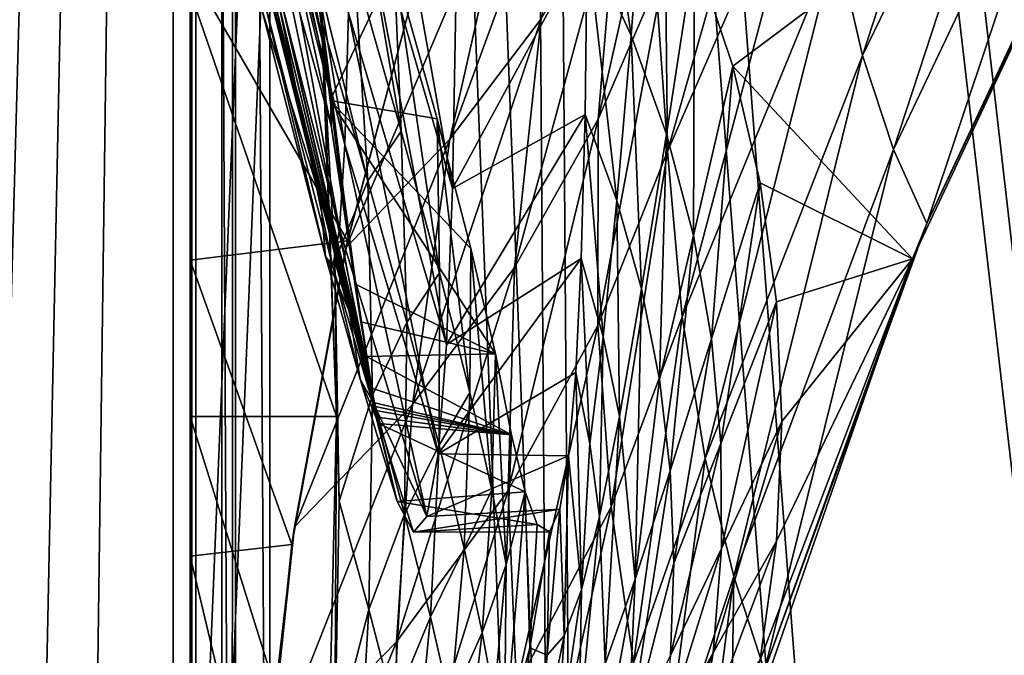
# Model space of a CAD drawing. Header units: metres. Extents: x 0 to 904, y -904 to 0.
# Tile 6 of 253: x 39 to 114, y -768 to -720. Entities that reach past the tile are written whole.
import ezdxf

# ---------------------------------------------------------------- set-up
doc = ezdxf.new("R2010")
doc.units = ezdxf.units.M

msp = doc.modelspace()

# ---------------------------------------------------------------- linework, layer by layer
at = {"layer": 'top'}
for points in [[(3.567204, -885.9776, 2063.059814), (51.564125, -239.308899, 2063.059814), (3.563107, -25.973949, 2063.059814)], [(3.563107, -25.973949, 163.059692), (51.564125, -239.308899, 163.059692), (3.567204, -885.977478, 163.059692)], [(35.081711, -843.492188, 2063.059814), (51.564125, -239.308899, 2063.059814), (3.567204, -885.9776, 2063.059814)], [(51.564125, -239.308899, 163.059692), (35.081711, -843.492188, 163.059692), (3.567204, -885.977478, 163.059692)], [(35.081711, -843.492188, 2063.059814), (39.149845, -840.820007, 2063.059814), (51.564125, -239.308899, 2063.059814)], [(51.564125, -239.308899, 163.059692), (39.149845, -840.820007, 163.059692), (35.081711, -843.492188, 163.059692)], [(39.149845, -840.820007, 2063.059814), (43.566975, -839.977417, 2063.059814), (51.564125, -239.308899, 2063.059814)], [(43.566975, -839.977417, 163.059692), (39.149845, -840.820007, 163.059692), (51.564125, -239.308899, 163.059692)], [(51.564125, -239.308899, 2063.059814), (43.566975, -839.977417, 2063.059814), (51.567074, -839.977356, 2063.059814)], [(51.567074, -839.977356, 163.059692), (43.566975, -839.977417, 163.059692), (51.564125, -239.308899, 163.059692)], [(51.564125, -239.308899, 163.059692), (51.562679, -446.597717, 178.448685), (51.567074, -839.977356, 163.059692)], [(51.567074, -839.977356, 2063.059814), (51.565228, -467.355255, 2039.645508), (51.564125, -239.308899, 2063.059814)], [(51.562679, -446.597717, 178.448685), (51.565266, -467.232391, 179.128387), (51.567074, -839.977356, 163.059692)], [(51.565491, -519.952271, 2038.379517), (51.565228, -467.355255, 2039.645508), (51.567074, -839.977356, 2063.059814)], [(51.567074, -839.977356, 163.059692), (51.565266, -467.232391, 179.128387), (51.565376, -488.072296, 181.206223)], [(51.565376, -488.072296, 181.206223), (51.565487, -509.120331, 184.762558), (51.567074, -839.977356, 163.059692)], [(51.565487, -509.120331, 184.762558), (51.565582, -530.752747, 190.011917), (51.567074, -839.977356, 163.059692)], [(51.56575, -572.431702, 2034.584595), (51.565491, -519.952271, 2038.379517), (51.567074, -839.977356, 2063.059814)], [(51.567074, -839.977356, 163.059692), (51.565582, -530.752747, 190.011917), (51.565697, -552.826843, 197.137772)], [(51.565697, -552.826843, 197.137772), (51.565811, -575.18042, 206.322891), (51.567074, -839.977356, 163.059692)], [(51.567074, -839.977356, 2063.059814), (51.566608, -750.220703, 2041.852539), (51.56575, -572.431702, 2034.584595)], [(51.566608, -750.220703, 2041.852539), (51.56601, -624.672058, 2028.267822), (51.56575, -572.431702, 2034.584595)], [(51.565811, -575.18042, 206.322891), (51.566532, -716.040283, 218.190094), (51.567074, -839.977356, 163.059692)], [(51.566608, -750.220703, 2041.852539), (51.566448, -717.745789, 2032.447632), (51.56601, -624.672058, 2028.267822)], [(102.98246, -722.614502, 565.43512), (100.969963, -713.891357, 534.868774), (114.869667, -686.125, 537.516479)], [(117.434547, -692.848328, 567.329651), (102.98246, -722.614502, 565.43512), (114.869667, -686.125, 537.516479)], [(63.809055, -705.781616, 881.688293), (71.636986, -732.781982, 882.011841), (63.810783, -688.617249, 771.015198)], [(71.636986, -732.781982, 882.011841), (71.901535, -717.313416, 771.204773), (63.810783, -688.617249, 771.015198)], [(87.919098, -715.564514, 471.651886), (98.856468, -691.964844, 475.370453), (88.069244, -729.957214, 501.499634)], [(98.856468, -691.964844, 475.370453), (99.514404, -703.663269, 504.812805), (88.069244, -729.957214, 501.499634)], [(117.434547, -692.848328, 567.329651), (105.344353, -729.808167, 596.419983), (102.98246, -722.614502, 565.43512)], [(120.294052, -698.339539, 597.428589), (105.344353, -729.808167, 596.419983), (117.434547, -692.848328, 567.329651)], [(63.396309, -729.42804, 1104.397461), (57.422012, -693.73999, 992.433289), (57.404755, -705.482239, 1103.947998)], [(63.396309, -729.42804, 1104.397461), (63.668213, -719.390991, 992.853638), (57.422012, -693.73999, 992.433289)], [(85.27861, -721.088989, 749.182739), (81.97522, -698.250366, 660.627258), (81.931435, -713.799622, 749.133972)], [(86.421501, -706.256104, 660.510803), (81.97522, -698.250366, 660.627258), (85.27861, -721.088989, 749.182739)], [(120.294052, -698.339539, 597.428589), (107.892639, -735.459351, 627.740967), (105.344353, -729.808167, 596.419983)], [(123.329681, -702.585693, 627.740967), (107.892639, -735.459351, 627.740967), (120.294052, -698.339539, 597.428589)], [(76.455765, -706.781189, 409.234253), (82.44548, -698.969971, 411.105713), (71.43811, -729.022949, 436.997742)], [(82.44548, -698.969971, 411.105713), (78.397995, -719.827087, 438.857391), (71.43811, -729.022949, 436.997742)], [(87.919098, -715.564514, 471.651886), (82.777344, -727.499084, 469.782806), (89.081345, -699.474854, 442.74588)], [(82.777344, -727.499084, 469.782806), (84.246231, -709.900879, 440.784576), (89.081345, -699.474854, 442.74588)], [(90.139717, -714.706177, 660.413452), (93.053009, -723.443298, 660.337097), (124.930893, -699.573181, 659.502441)], [(124.930893, -699.573181, 659.502441), (93.053009, -723.443298, 660.337097), (106.787369, -738.150085, 659.977539)], [(106.787369, -738.150085, 659.977539), (107.892639, -735.459351, 627.740967), (124.930893, -699.573181, 659.502441)], [(107.892639, -735.459351, 627.740967), (123.329681, -702.585693, 627.740967), (124.930893, -699.573181, 659.502441)], [(67.177788, -715.726746, 1859.772705), (63.223042, -702.159363, 1939.232544), (67.703293, -728.394775, 1871.577026)], [(67.703293, -728.394775, 1871.577026), (63.223042, -702.159363, 1939.232544), (64.130547, -715.858276, 1953.164429)], [(88.069244, -729.957214, 501.499634), (99.514404, -703.663269, 504.812805), (89.182762, -742.590393, 532.150024)], [(99.514404, -703.663269, 504.812805), (100.969963, -713.891357, 534.868774), (89.182762, -742.590393, 532.150024)], [(62.995476, -735.883118, 1216.205444), (57.404755, -705.482239, 1103.947998), (57.312096, -713.637146, 1215.782227)], [(62.995476, -735.883118, 1216.205444), (63.396309, -729.42804, 1104.397461), (57.404755, -705.482239, 1103.947998)], [(63.668213, -719.390991, 992.853638), (71.179352, -744.700928, 993.256104), (63.809055, -705.781616, 881.688293)], [(71.179352, -744.700928, 993.256104), (71.636986, -732.781982, 882.011841), (63.809055, -705.781616, 881.688293)], [(58.52396, -706.511169, 1674.889526), (60.497696, -710.874573, 1790.08374), (62.083748, -723.181213, 1674.954346)], [(58.52396, -706.511169, 1674.889526), (62.083748, -723.181213, 1674.954346), (58.63615, -708.601868, 1646.064453)], [(71.43811, -729.022949, 436.997742), (63.484726, -737.332275, 435.237244), (76.455765, -706.781189, 409.234253)], [(63.484726, -737.332275, 435.237244), (69.70594, -713.90332, 407.43335), (76.455765, -706.781189, 409.234253)], [(87.988327, -728.635498, 749.234497), (86.421501, -706.256104, 660.510803), (85.27861, -721.088989, 749.182739)], [(90.139717, -714.706177, 660.413452), (86.421501, -706.256104, 660.510803), (87.988327, -728.635498, 749.234497)], [(60.181992, -708.269531, 1904.802734), (62.275997, -726.074707, 1790.150269), (60.497696, -710.874573, 1790.08374)], [(67.177788, -715.726746, 1859.772705), (62.275997, -726.074707, 1790.150269), (60.181992, -708.269531, 1904.802734)], [(58.63615, -708.601868, 1646.064453), (62.299686, -725.688171, 1646.111938), (58.528484, -710.501953, 1617.220825)], [(62.083748, -723.181213, 1674.954346), (62.299686, -725.688171, 1646.111938), (58.63615, -708.601868, 1646.064453)], [(58.528484, -710.501953, 1617.220825), (62.348038, -727.985962, 1617.249268), (57.964596, -712.268433, 1588.360107)], [(62.299686, -725.688171, 1646.111938), (62.348038, -727.985962, 1617.249268), (58.528484, -710.501953, 1617.220825)], [(78.397995, -719.827087, 438.857391), (84.246231, -709.900879, 440.784576), (76.369728, -738.835938, 467.962616)], [(84.246231, -709.900879, 440.784576), (82.777344, -727.499084, 469.782806), (76.369728, -738.835938, 467.962616)], [(60.497696, -710.874573, 1790.08374), (62.275997, -726.074707, 1790.150269), (62.083748, -723.181213, 1674.954346)], [(57.964596, -712.268433, 1588.360107), (65.463814, -748.053101, 1588.357544), (57.310757, -713.148926, 1573.925415)], [(57.964596, -712.268433, 1588.360107), (62.348038, -727.985962, 1617.249268), (65.463814, -748.053101, 1588.357544)], [(57.310757, -713.148926, 1573.925415), (65.667244, -749.172974, 1573.921265), (57.078007, -713.383484, 1570.325073)], [(65.667244, -749.172974, 1573.921265), (65.717422, -749.44281, 1570.321777), (57.078007, -713.383484, 1570.325073)], [(57.078007, -713.383484, 1570.325073), (65.717422, -749.44281, 1570.321777), (57.250828, -715.307922, 1566.12439)], [(65.463814, -748.053101, 1588.357544), (65.667244, -749.172974, 1573.921265), (57.310757, -713.148926, 1573.925415)], [(69.726563, -713.837402, 221.732346), (63.604694, -736.79657, 217.677368), (51.566532, -716.040283, 218.190094)], [(62.487206, -738.74353, 1328.161255), (57.312096, -713.637146, 1215.782227), (57.174171, -718.188416, 1327.818604)], [(62.487206, -738.74353, 1328.161255), (62.995476, -735.883118, 1216.205444), (57.312096, -713.637146, 1215.782227)], [(69.70594, -713.90332, 407.43335), (63.484726, -737.332275, 435.237244), (63.604694, -736.79657, 217.677368)], [(69.726563, -713.837402, 221.732346), (69.70594, -713.90332, 407.43335), (63.604694, -736.79657, 217.677368)], [(81.763962, -727.122498, 838.384888), (81.931435, -713.799622, 749.133972), (71.636986, -732.781982, 882.011841)], [(71.636986, -732.781982, 882.011841), (81.931435, -713.799622, 749.133972), (71.901535, -717.313416, 771.204773)], [(81.931435, -713.799622, 749.133972), (81.763962, -727.122498, 838.384888), (84.185295, -733.70459, 838.464294)], [(85.27861, -721.088989, 749.182739), (81.931435, -713.799622, 749.133972), (84.185295, -733.70459, 838.464294)], [(89.182762, -742.590393, 532.150024), (100.969963, -713.891357, 534.868774), (90.956947, -753.426331, 563.47876)], [(100.969963, -713.891357, 534.868774), (102.98246, -722.614502, 565.43512), (90.956947, -753.426331, 563.47876)], [(90.044449, -736.387146, 749.288818), (90.139717, -714.706177, 660.413452), (87.988327, -728.635498, 749.234497)], [(93.053009, -723.443298, 660.337097), (90.139717, -714.706177, 660.413452), (90.044449, -736.387146, 749.288818)], [(65.717422, -749.44281, 1570.321777), (65.775154, -749.749573, 1566.162964), (57.250828, -715.307922, 1566.12439)], [(57.250828, -715.307922, 1566.12439), (65.775154, -749.749573, 1566.162964), (57.290829, -716.017212, 1559.049561)], [(67.177788, -715.726746, 1859.772705), (70.450699, -727.464966, 1779.991333), (62.275997, -726.074707, 1790.150269)], [(70.450699, -727.464966, 1779.991333), (67.177788, -715.726746, 1859.772705), (70.645493, -739.238892, 1789.72876)], [(70.645493, -739.238892, 1789.72876), (67.177788, -715.726746, 1859.772705), (67.703293, -728.394775, 1871.577026)], [(88.069244, -729.957214, 501.499634), (82.741211, -743.259094, 499.830872), (87.919098, -715.564514, 471.651886)], [(82.741211, -743.259094, 499.830872), (82.777344, -727.499084, 469.782806), (87.919098, -715.564514, 471.651886)], [(51.566532, -716.040283, 218.190094), (63.604694, -736.79657, 217.677368), (51.566612, -738.257874, 215.371262)], [(51.567074, -839.977356, 163.059692), (51.566532, -716.040283, 218.190094), (51.566612, -738.257874, 215.371262)], [(61.5336, -733.529968, 1552.043091), (57.050045, -719.10675, 1439.938721), (57.229958, -716.268677, 1552.015625)], [(57.290829, -716.017212, 1559.049561), (61.5336, -733.529968, 1552.043091), (57.229958, -716.268677, 1552.015625)], [(65.775154, -749.749573, 1566.162964), (65.87307, -750.26123, 1559.086914), (57.290829, -716.017212, 1559.049561)], [(57.290829, -716.017212, 1559.049561), (65.87307, -750.26123, 1559.086914), (61.5336, -733.529968, 1552.043091)], [(61.580204, -717.723267, 2030.67395), (65.156288, -732.209717, 1953.042236), (64.130547, -715.858276, 1953.164429)], [(65.156288, -732.209717, 1953.042236), (67.703293, -728.394775, 1871.577026), (64.130547, -715.858276, 1953.164429)], [(51.566448, -717.745789, 2032.447632), (62.755829, -750.219421, 2039.87915), (61.580204, -717.723267, 2030.67395)], [(51.566448, -717.745789, 2032.447632), (51.566608, -750.220703, 2041.852539), (62.755829, -750.219421, 2039.87915)], [(62.755829, -750.219421, 2039.87915), (61.616341, -719.952454, 2034.453003), (61.580204, -717.723267, 2030.67395)], [(61.616341, -719.952454, 2034.453003), (65.156288, -732.209717, 1953.042236), (61.580204, -717.723267, 2030.67395)], [(61.920437, -737.988586, 1440.148315), (57.174171, -718.188416, 1327.818604), (57.050045, -719.10675, 1439.938721)], [(61.920437, -737.988586, 1440.148315), (62.487206, -738.74353, 1328.161255), (57.174171, -718.188416, 1327.818604)], [(61.5336, -733.529968, 1552.043091), (61.920437, -737.988586, 1440.148315), (57.050045, -719.10675, 1439.938721)], [(63.396309, -729.42804, 1104.397461), (70.52713, -753.058228, 1104.824463), (63.668213, -719.390991, 992.853638)], [(70.52713, -753.058228, 1104.824463), (71.179352, -744.700928, 993.256104), (63.668213, -719.390991, 992.853638)], [(62.629875, -738.310364, 2034.453003), (61.616341, -719.952454, 2034.453003), (62.755829, -750.219421, 2039.87915)], [(61.616341, -719.952454, 2034.453003), (62.629875, -738.310364, 2034.453003), (65.156288, -732.209717, 1953.042236)], [(71.43811, -729.022949, 436.997742), (78.397995, -719.827087, 438.857391), (68.575119, -749.283997, 466.229614)], [(78.397995, -719.827087, 438.857391), (76.369728, -738.835938, 467.962616), (68.575119, -749.283997, 466.229614)], [(86.085487, -740.467712, 838.547668), (85.27861, -721.088989, 749.182739), (84.185295, -733.70459, 838.464294)], [(87.988327, -728.635498, 749.234497), (85.27861, -721.088989, 749.182739), (86.085487, -740.467712, 838.547668)], [(62.083748, -723.181213, 1674.954346), (62.275997, -726.074707, 1790.150269), (64.173462, -740.069275, 1674.97583)], [(62.083748, -723.181213, 1674.954346), (64.173462, -740.069275, 1674.97583), (62.299686, -725.688171, 1646.111938)], [(102.98246, -722.614502, 565.43512), (93.131081, -762.439697, 595.371582), (90.956947, -753.426331, 563.47876)], [(105.344353, -729.808167, 596.419983), (93.131081, -762.439697, 595.371582), (102.98246, -722.614502, 565.43512)], [(91.43486, -744.285767, 749.345276), (93.053009, -723.443298, 660.337097), (90.044449, -736.387146, 749.288818)], [(95.13932, -732.366028, 660.282532), (93.053009, -723.443298, 660.337097), (91.43486, -744.285767, 749.345276)], [(93.053009, -723.443298, 660.337097), (95.13932, -732.366028, 660.282532), (106.787369, -738.150085, 659.977539)], [(70.450699, -727.464966, 1779.991333), (73.031464, -737.364929, 1699.935791), (62.275997, -726.074707, 1790.150269)], [(62.275997, -726.074707, 1790.150269), (73.031464, -737.364929, 1699.935791), (74.912407, -745.418762, 1619.653931)], [(64.173462, -740.069275, 1674.97583), (62.275997, -726.074707, 1790.150269), (74.912407, -745.418762, 1619.653931)], [(64.173462, -740.069275, 1674.97583), (64.616463, -742.970398, 1646.118164), (62.299686, -725.688171, 1646.111938)], [(62.299686, -725.688171, 1646.111938), (64.616463, -742.970398, 1646.118164), (62.348038, -727.985962, 1617.249268)], [(72.957718, -748.381348, 1707.658936), (73.031464, -737.364929, 1699.935791), (70.450699, -727.464966, 1779.991333)], [(72.957718, -748.381348, 1707.658936), (70.450699, -727.464966, 1779.991333), (70.645493, -739.238892, 1789.72876)], [(81.471527, -738.136658, 927.919739), (81.763962, -727.122498, 838.384888), (71.179352, -744.700928, 993.256104)], [(71.179352, -744.700928, 993.256104), (81.763962, -727.122498, 838.384888), (71.636986, -732.781982, 882.011841)], [(76.369728, -738.835938, 467.962616), (82.777344, -727.499084, 469.782806), (75.886841, -755.866333, 498.220551)], [(82.777344, -727.499084, 469.782806), (82.741211, -743.259094, 499.830872), (75.886841, -755.866333, 498.220551)], [(81.763962, -727.122498, 838.384888), (81.471527, -738.136658, 927.919739), (83.147255, -744.110229, 928.013855)], [(84.185295, -733.70459, 838.464294), (81.763962, -727.122498, 838.384888), (83.147255, -744.110229, 928.013855)], [(62.348038, -727.985962, 1617.249268), (65.046669, -745.631897, 1617.242065), (65.463814, -748.053101, 1588.357544)], [(64.616463, -742.970398, 1646.118164), (65.046669, -745.631897, 1617.242065), (62.348038, -727.985962, 1617.249268)], [(68.1483, -743.026733, 1871.379639), (67.703293, -728.394775, 1871.577026), (65.156288, -732.209717, 1953.042236)], [(70.645493, -739.238892, 1789.72876), (67.703293, -728.394775, 1871.577026), (68.1483, -743.026733, 1871.379639)], [(68.575119, -749.283997, 466.229614), (59.54063, -758.643005, 464.616974), (71.43811, -729.022949, 436.997742)], [(59.54063, -758.643005, 464.616974), (63.484726, -737.332275, 435.237244), (71.43811, -729.022949, 436.997742)], [(87.453506, -747.37207, 838.634399), (87.988327, -728.635498, 749.234497), (86.085487, -740.467712, 838.547668)], [(87.453506, -747.37207, 838.634399), (90.044449, -736.387146, 749.288818), (87.988327, -728.635498, 749.234497)], [(62.995476, -735.883118, 1216.205444), (69.679581, -757.845337, 1216.602783), (63.396309, -729.42804, 1104.397461)], [(69.679581, -757.845337, 1216.602783), (70.52713, -753.058228, 1104.824463), (63.396309, -729.42804, 1104.397461)], [(83.752312, -757.114929, 530.77771), (82.741211, -743.259094, 499.830872), (88.069244, -729.957214, 501.499634)], [(89.182762, -742.590393, 532.150024), (83.752312, -757.114929, 530.77771), (88.069244, -729.957214, 501.499634)], [(105.344353, -729.808167, 596.419983), (95.49382, -769.620239, 627.740967), (93.131081, -762.439697, 595.371582)], [(107.892639, -735.459351, 627.740967), (95.49382, -769.620239, 627.740967), (105.344353, -729.808167, 596.419983)], [(62.629875, -738.310364, 2034.453003), (65.526627, -748.58783, 1952.917114), (65.156288, -732.209717, 1953.042236)], [(65.156288, -732.209717, 1953.042236), (65.526627, -748.58783, 1952.917114), (68.1483, -743.026733, 1871.379639)], [(92.149734, -752.271545, 749.403442), (95.13932, -732.366028, 660.282532), (91.43486, -744.285767, 749.345276)], [(96.397354, -741.448059, 660.249573), (95.13932, -732.366028, 660.282532), (92.149734, -752.271545, 749.403442)], [(106.787369, -738.150085, 659.977539), (95.13932, -732.366028, 660.282532), (96.397354, -741.448059, 660.249573)], [(65.87307, -750.26123, 1559.086914), (63.734962, -742.146484, 1552.054688), (61.5336, -733.529968, 1552.043091)], [(61.5336, -733.529968, 1552.043091), (63.734962, -742.146484, 1552.054688), (61.920437, -737.988586, 1440.148315)], [(84.185295, -733.70459, 838.464294), (83.147255, -744.110229, 928.013855), (84.398338, -750.205933, 928.111511)], [(84.398338, -750.205933, 928.111511), (86.085487, -740.467712, 838.547668), (84.185295, -733.70459, 838.464294)], [(62.487206, -738.74353, 1328.161255), (65.457954, -748.932495, 1328.322388), (62.995476, -735.883118, 1216.205444)], [(65.457954, -748.932495, 1328.322388), (69.679581, -757.845337, 1216.602783), (62.995476, -735.883118, 1216.205444)], [(95.49382, -769.620239, 627.740967), (107.892639, -735.459351, 627.740967), (106.787369, -738.150085, 659.977539)], [(63.604694, -736.79657, 217.677368), (59.34293, -760.003235, 214.505005), (51.566612, -738.257874, 215.371262)], [(63.604694, -736.79657, 217.677368), (63.484726, -737.332275, 435.237244), (59.34293, -760.003235, 214.505005)], [(88.281158, -754.371826, 838.723877), (90.044449, -736.387146, 749.288818), (87.453506, -747.37207, 838.634399)], [(91.43486, -744.285767, 749.345276), (90.044449, -736.387146, 749.288818), (88.281158, -754.371826, 838.723877)], [(63.484726, -737.332275, 435.237244), (59.54063, -758.643005, 464.616974), (59.34293, -760.003235, 214.505005)], [(74.641838, -755.814087, 1625.405884), (73.031464, -737.364929, 1699.935791), (72.957718, -748.381348, 1707.658936)], [(74.912407, -745.418762, 1619.653931), (73.031464, -737.364929, 1699.935791), (74.641838, -755.814087, 1625.405884)], [(51.566612, -738.257874, 215.371262), (59.34293, -760.003235, 214.505005), (51.56675, -760.885986, 213.047821)], [(51.566612, -738.257874, 215.371262), (51.56675, -760.885986, 213.047821), (51.567074, -839.977356, 163.059692)], [(63.734962, -742.146484, 1552.054688), (64.584084, -747.363647, 1440.244385), (61.920437, -737.988586, 1440.148315)], [(61.920437, -737.988586, 1440.148315), (64.584084, -747.363647, 1440.244385), (62.487206, -738.74353, 1328.161255)], [(65.526627, -748.58783, 1952.917114), (62.629875, -738.310364, 2034.453003), (62.967751, -756.689697, 2034.453003)], [(62.967751, -756.689697, 2034.453003), (62.629875, -738.310364, 2034.453003), (62.755829, -750.219421, 2039.87915)], [(81.053246, -746.837524, 1017.683228), (81.471527, -738.136658, 927.919739), (70.52713, -753.058228, 1104.824463)], [(70.52713, -753.058228, 1104.824463), (81.471527, -738.136658, 927.919739), (71.179352, -744.700928, 993.256104)], [(81.471527, -738.136658, 927.919739), (81.053246, -746.837524, 1017.683228), (82.138962, -752.310364, 1017.777771)], [(83.147255, -744.110229, 928.013855), (81.471527, -738.136658, 927.919739), (82.138962, -752.310364, 1017.777771)], [(106.787369, -738.150085, 659.977539), (92.91716, -778.207214, 660.340759), (92.91729, -778.207275, 627.740967)], [(95.14016, -768.792664, 660.282532), (92.91716, -778.207214, 660.340759), (106.787369, -738.150085, 659.977539)], [(92.91729, -778.207275, 627.740967), (95.49382, -769.620239, 627.740967), (106.787369, -738.150085, 659.977539)], [(106.787369, -738.150085, 659.977539), (96.39563, -759.728516, 660.249634), (95.14016, -768.792664, 660.282532)], [(96.815796, -750.587524, 660.238647), (96.39563, -759.728516, 660.249634), (106.787369, -738.150085, 659.977539)], [(96.397354, -741.448059, 660.249573), (96.815796, -750.587524, 660.238647), (106.787369, -738.150085, 659.977539)], [(64.584084, -747.363647, 1440.244385), (65.457954, -748.932495, 1328.322388), (62.487206, -738.74353, 1328.161255)], [(68.575119, -749.283997, 466.229614), (76.369728, -738.835938, 467.962616), (67.361702, -767.424622, 496.708527)], [(76.369728, -738.835938, 467.962616), (75.886841, -755.866333, 498.220551), (67.361702, -767.424622, 496.708527)], [(70.598877, -752.391846, 1789.496826), (70.645493, -739.238892, 1789.72876), (68.1483, -743.026733, 1871.379639)], [(72.957718, -748.381348, 1707.658936), (70.645493, -739.238892, 1789.72876), (70.598877, -752.391846, 1789.496826)], [(74.912407, -745.418762, 1619.653931), (64.616463, -742.970398, 1646.118164), (64.173462, -740.069275, 1674.97583)], [(85.599525, -762.638306, 928.315369), (86.085487, -740.467712, 838.547668), (84.398338, -750.205933, 928.111511)], [(87.453506, -747.37207, 838.634399), (86.085487, -740.467712, 838.547668), (85.599525, -762.638306, 928.315369)], [(65.87307, -750.26123, 1559.086914), (65.969429, -750.754089, 1552.064819), (63.734962, -742.146484, 1552.054688)], [(65.969429, -750.754089, 1552.064819), (64.584084, -747.363647, 1440.244385), (63.734962, -742.146484, 1552.054688)], [(92.186539, -760.287415, 749.46283), (96.397354, -741.448059, 660.249573), (92.149734, -752.271545, 749.403442)], [(96.815796, -750.587524, 660.238647), (96.397354, -741.448059, 660.249573), (92.186539, -760.287415, 749.46283)], [(85.47599, -769.027832, 562.489075), (83.752312, -757.114929, 530.77771), (89.182762, -742.590393, 532.150024)], [(90.956947, -753.426331, 563.47876), (85.47599, -769.027832, 562.489075), (89.182762, -742.590393, 532.150024)], [(65.046669, -745.631897, 1617.242065), (64.616463, -742.970398, 1646.118164), (74.912407, -745.418762, 1619.653931)], [(65.526627, -748.58783, 1952.917114), (67.959587, -757.6651, 1871.17749), (68.1483, -743.026733, 1871.379639)], [(68.1483, -743.026733, 1871.379639), (67.959587, -757.6651, 1871.17749), (70.598877, -752.391846, 1789.496826)], [(75.886841, -755.866333, 498.220551), (82.741211, -743.259094, 499.830872), (76.531425, -770.84729, 529.465881)], [(82.741211, -743.259094, 499.830872), (83.752312, -757.114929, 530.77771), (76.531425, -770.84729, 529.465881)], [(82.879311, -757.860413, 1017.874878), (83.147255, -744.110229, 928.013855), (82.138962, -752.310364, 1017.777771)], [(84.398338, -750.205933, 928.111511), (83.147255, -744.110229, 928.013855), (82.879311, -757.860413, 1017.874878)], [(88.562546, -761.420654, 838.81543), (91.43486, -744.285767, 749.345276), (88.281158, -754.371826, 838.723877)], [(88.562546, -761.420654, 838.81543), (92.149734, -752.271545, 749.403442), (91.43486, -744.285767, 749.345276)], [(76.145195, -751.620789, 1539.19519), (65.046669, -745.631897, 1617.242065), (74.912407, -745.418762, 1619.653931)], [(65.463814, -748.053101, 1588.357544), (65.046669, -745.631897, 1617.242065), (76.145195, -751.620789, 1539.19519)], [(75.739838, -761.530884, 1543.009399), (74.912407, -745.418762, 1619.653931), (74.641838, -755.814087, 1625.405884)], [(75.739838, -761.530884, 1543.009399), (76.145195, -751.620789, 1539.19519), (74.912407, -745.418762, 1619.653931)], [(65.969429, -750.754089, 1552.064819), (67.399513, -756.692932, 1440.334717), (64.584084, -747.363647, 1440.244385)], [(67.399513, -756.692932, 1440.334717), (65.457954, -748.932495, 1328.322388), (64.584084, -747.363647, 1440.244385)], [(80.508522, -753.221619, 1107.621094), (81.053246, -746.837524, 1017.683228), (70.52713, -753.058228, 1104.824463)], [(81.053246, -746.837524, 1017.683228), (80.508522, -753.221619, 1107.621094), (81.481102, -763.44281, 1107.788208)], [(82.138962, -752.310364, 1017.777771), (81.053246, -746.837524, 1017.683228), (81.481102, -763.44281, 1107.788208)], [(85.599525, -762.638306, 928.315369), (88.281158, -754.371826, 838.723877), (87.453506, -747.37207, 838.634399)], [(65.667244, -749.172974, 1573.921265), (65.463814, -748.053101, 1588.357544), (76.145195, -751.620789, 1539.19519)], [(65.241295, -764.966614, 1952.789307), (65.526627, -748.58783, 1952.917114), (62.967751, -756.689697, 2034.453003)], [(67.959587, -757.6651, 1871.17749), (65.526627, -748.58783, 1952.917114), (65.241295, -764.966614, 1952.789307)], [(67.399513, -756.692932, 1440.334717), (68.636765, -759.057312, 1328.476807), (65.457954, -748.932495, 1328.322388)], [(68.636765, -759.057312, 1328.476807), (69.679581, -757.845337, 1216.602783), (65.457954, -748.932495, 1328.322388)], [(72.515564, -760.293823, 1707.427246), (72.957718, -748.381348, 1707.658936), (70.598877, -752.391846, 1789.496826)], [(72.515564, -760.293823, 1707.427246), (74.641838, -755.814087, 1625.405884), (72.957718, -748.381348, 1707.658936)], [(67.361702, -767.424622, 496.708527), (57.342358, -777.687378, 495.326935), (68.575119, -749.283997, 466.229614)], [(57.342358, -777.687378, 495.326935), (59.54063, -758.643005, 464.616974), (68.575119, -749.283997, 466.229614)], [(65.717422, -749.44281, 1570.321777), (65.667244, -749.172974, 1573.921265), (76.145195, -751.620789, 1539.19519)], [(65.775154, -749.749573, 1566.162964), (65.717422, -749.44281, 1570.321777), (76.145195, -751.620789, 1539.19519)], [(51.566608, -750.220703, 2041.852539), (62.000507, -783.512085, 2045.699951), (62.755829, -750.219421, 2039.87915)], [(51.566608, -750.220703, 2041.852539), (51.566772, -783.547546, 2047.543701), (62.000507, -783.512085, 2045.699951)], [(51.566772, -783.547546, 2047.543701), (51.566608, -750.220703, 2041.852539), (51.567074, -839.977356, 2063.059814)], [(62.755829, -750.219421, 2039.87915), (62.000507, -783.512085, 2045.699951), (62.629826, -775.069092, 2034.453003)], [(62.967751, -756.689697, 2034.453003), (62.755829, -750.219421, 2039.87915), (62.629826, -775.069092, 2034.453003)], [(76.145195, -751.620789, 1539.19519), (65.87307, -750.26123, 1559.086914), (65.775154, -749.749573, 1566.162964)], [(65.969429, -750.754089, 1552.064819), (65.87307, -750.26123, 1559.086914), (76.145195, -751.620789, 1539.19519)], [(83.30719, -769.099792, 1018.075012), (84.398338, -750.205933, 928.111511), (82.879311, -757.860413, 1017.874878)], [(83.30719, -769.099792, 1018.075012), (85.599525, -762.638306, 928.315369), (84.398338, -750.205933, 928.111511)], [(67.399513, -756.692932, 1440.334717), (65.969429, -750.754089, 1552.064819), (77.179573, -755.966309, 1458.612061)], [(77.179573, -755.966309, 1458.612061), (65.969429, -750.754089, 1552.064819), (76.145195, -751.620789, 1539.19519)], [(96.39563, -759.728516, 660.249634), (96.815796, -750.587524, 660.238647), (91.545868, -768.277161, 749.52301)], [(91.545868, -768.277161, 749.52301), (96.815796, -750.587524, 660.238647), (92.186539, -760.287415, 749.46283)], [(77.179573, -755.966309, 1458.612061), (76.145195, -751.620789, 1539.19519), (75.739838, -761.530884, 1543.009399)], [(67.959587, -757.6651, 1871.17749), (69.940224, -765.530029, 1789.259644), (70.598877, -752.391846, 1789.496826)], [(70.598877, -752.391846, 1789.496826), (69.940224, -765.530029, 1789.259644), (72.515564, -760.293823, 1707.427246)], [(82.879311, -757.860413, 1017.874878), (82.138962, -752.310364, 1017.777771), (81.481102, -763.44281, 1107.788208)], [(88.296959, -768.47467, 838.908569), (92.149734, -752.271545, 749.403442), (88.562546, -761.420654, 838.81543)], [(92.186539, -760.287415, 749.46283), (92.149734, -752.271545, 749.403442), (88.296959, -768.47467, 838.908569)], [(80.508522, -753.221619, 1107.621094), (70.52713, -753.058228, 1104.824463), (69.679581, -757.845337, 1216.602783)], [(79.837059, -757.286438, 1197.679199), (80.508522, -753.221619, 1107.621094), (69.679581, -757.845337, 1216.602783)], [(80.156662, -766.965515, 1197.80249), (80.508522, -753.221619, 1107.621094), (79.837059, -757.286438, 1197.679199)], [(81.481102, -763.44281, 1107.788208), (80.508522, -753.221619, 1107.621094), (80.156662, -766.965515, 1197.80249)], [(90.956947, -753.426331, 563.47876), (87.624039, -778.972656, 594.839844), (85.47599, -769.027832, 562.489075)], [(93.131081, -762.439697, 595.371582), (87.624039, -778.972656, 594.839844), (90.956947, -753.426331, 563.47876)], [(85.043076, -775.157959, 928.526428), (88.281158, -754.371826, 838.723877), (85.599525, -762.638306, 928.315369)], [(88.562546, -761.420654, 838.81543), (88.281158, -754.371826, 838.723877), (85.043076, -775.157959, 928.526428)], [(67.361702, -767.424622, 496.708527), (75.886841, -755.866333, 498.220551), (67.352371, -783.368286, 528.251831)], [(75.886841, -755.866333, 498.220551), (76.531425, -770.84729, 529.465881), (67.352371, -783.368286, 528.251831)], [(78.114159, -758.452759, 1377.948853), (67.399513, -756.692932, 1440.334717), (77.179573, -755.966309, 1458.612061)], [(73.907089, -766.722534, 1625.202515), (74.641838, -755.814087, 1625.405884), (72.515564, -760.293823, 1707.427246)], [(75.739838, -761.530884, 1543.009399), (74.641838, -755.814087, 1625.405884), (73.907089, -766.722534, 1625.202515)], [(75.608948, -775.150879, 1460.43103), (77.542984, -767.885132, 1377.948853), (77.179573, -755.966309, 1458.612061)], [(75.608948, -775.150879, 1460.43103), (77.179573, -755.966309, 1458.612061), (75.739838, -761.530884, 1543.009399)], [(77.542984, -767.885132, 1377.948853), (78.114159, -758.452759, 1377.948853), (77.179573, -755.966309, 1458.612061)], [(62.967751, -756.689697, 2034.453003), (62.629826, -775.069092, 2034.453003), (65.241295, -764.966614, 1952.789307)], [(68.636765, -759.057312, 1328.476807), (67.399513, -756.692932, 1440.334717), (78.114159, -758.452759, 1377.948853)], [(76.531425, -770.84729, 529.465881), (83.752312, -757.114929, 530.77771), (77.940659, -783.737427, 561.552246)], [(83.752312, -757.114929, 530.77771), (85.47599, -769.027832, 562.489075), (77.940659, -783.737427, 561.552246)], [(67.137718, -772.281738, 1870.970947), (67.959587, -757.6651, 1871.17749), (65.241295, -764.966614, 1952.789307)], [(69.940224, -765.530029, 1789.259644), (67.959587, -757.6651, 1871.17749), (67.137718, -772.281738, 1870.970947)], [(79.038887, -759.029968, 1287.805908), (79.837059, -757.286438, 1197.679199), (68.636765, -759.057312, 1328.476807)], [(79.837059, -757.286438, 1197.679199), (69.679581, -757.845337, 1216.602783), (68.636765, -759.057312, 1328.476807)], [(80.156662, -766.965515, 1197.80249), (79.837059, -757.286438, 1197.679199), (78.8592, -768.440796, 1287.87146)], [(79.837059, -757.286438, 1197.679199), (79.038887, -759.029968, 1287.805908), (78.8592, -768.440796, 1287.87146)], [(83.30719, -769.099792, 1018.075012), (82.879311, -757.860413, 1017.874878), (81.321632, -773.772095, 1107.959473)], [(81.321632, -773.772095, 1107.959473), (82.879311, -757.860413, 1017.874878), (81.481102, -763.44281, 1107.788208)], [(59.34293, -760.003235, 214.505005), (59.54063, -758.643005, 464.616974), (56.923481, -783.382935, 212.235397)], [(59.54063, -758.643005, 464.616974), (57.342358, -777.687378, 495.326935), (56.923481, -783.382935, 212.235397)], [(79.038887, -759.029968, 1287.805908), (68.636765, -759.057312, 1328.476807), (78.114159, -758.452759, 1377.948853)], [(79.038887, -759.029968, 1287.805908), (78.114159, -758.452759, 1377.948853), (77.542984, -767.885132, 1377.948853)], [(78.8592, -768.440796, 1287.87146), (79.038887, -759.029968, 1287.805908), (77.542984, -767.885132, 1377.948853)], [(59.34293, -760.003235, 214.505005), (56.923481, -783.382935, 212.235397), (51.56675, -760.885986, 213.047821)], [(95.14016, -768.792664, 660.282532), (96.39563, -759.728516, 660.249634), (90.23365, -776.184204, 749.583557)], [(90.23365, -776.184204, 749.583557), (96.39563, -759.728516, 660.249634), (91.545868, -768.277161, 749.52301)], [(51.56675, -760.885986, 213.047821), (56.923481, -783.382935, 212.235397), (51.566849, -783.818665, 211.260315)], [(51.56675, -760.885986, 213.047821), (51.566849, -783.818665, 211.260315), (51.567074, -839.977356, 163.059692)], [(69.940224, -765.530029, 1789.259644), (71.480919, -772.171204, 1707.19043), (72.515564, -760.293823, 1707.427246)], [(71.480919, -772.171204, 1707.19043), (73.907089, -766.722534, 1625.202515), (72.515564, -760.293823, 1707.427246)], [(87.486008, -775.490356, 839.002563), (91.545868, -768.277161, 749.52301), (92.186539, -760.287415, 749.46283)], [(87.486008, -775.490356, 839.002563), (92.186539, -760.287415, 749.46283), (88.296959, -768.47467, 838.908569)], [(74.816589, -771.670654, 1542.858398), (75.739838, -761.530884, 1543.009399), (73.907089, -766.722534, 1625.202515)], [(75.608948, -775.150879, 1460.43103), (75.739838, -761.530884, 1543.009399), (74.816589, -771.670654, 1542.858398)], [(85.043076, -775.157959, 928.526428), (88.296959, -768.47467, 838.908569), (88.562546, -761.420654, 838.81543)], [(93.131081, -762.439697, 595.371582), (89.960182, -786.941162, 627.740967), (87.624039, -778.972656, 594.839844)], [(93.131081, -762.439697, 595.371582), (92.91729, -778.207275, 627.740967), (89.960182, -786.941162, 627.740967)], [(95.49382, -769.620239, 627.740967), (92.91729, -778.207275, 627.740967), (93.131081, -762.439697, 595.371582)], [(82.320107, -780.34845, 1018.279419), (85.599525, -762.638306, 928.315369), (83.30719, -769.099792, 1018.075012)], [(82.320107, -780.34845, 1018.279419), (85.043076, -775.157959, 928.526428), (85.599525, -762.638306, 928.315369)], [(81.321632, -773.772095, 1107.959473), (81.481102, -763.44281, 1107.788208), (79.560501, -776.671631, 1197.926392)], [(79.560501, -776.671631, 1197.926392), (81.481102, -763.44281, 1107.788208), (80.156662, -766.965515, 1197.80249)], [(62.629826, -775.069092, 2034.453003), (64.300728, -781.320801, 1952.658936), (65.241295, -764.966614, 1952.789307)], [(65.241295, -764.966614, 1952.789307), (64.300728, -781.320801, 1952.658936), (67.137718, -772.281738, 1870.970947)], [(68.671196, -778.624084, 1789.017456), (69.940224, -765.530029, 1789.259644), (67.137718, -772.281738, 1870.970947)], [(71.480919, -772.171204, 1707.19043), (69.940224, -765.530029, 1789.259644), (68.671196, -778.624084, 1789.017456)], [(72.595024, -777.57782, 1624.995483), (73.907089, -766.722534, 1625.202515), (71.480919, -772.171204, 1707.19043)], [(74.816589, -771.670654, 1542.858398), (73.907089, -766.722534, 1625.202515), (72.595024, -777.57782, 1624.995483)], [(78.8592, -768.440796, 1287.87146), (77.941246, -777.814575, 1287.936035), (80.156662, -766.965515, 1197.80249)], [(77.941246, -777.814575, 1287.936035), (79.560501, -776.671631, 1197.926392), (80.156662, -766.965515, 1197.80249)], [(67.352371, -783.368286, 528.251831), (56.421658, -794.383484, 527.164063), (67.361702, -767.424622, 496.708527)], [(56.421658, -794.383484, 527.164063), (57.342358, -777.687378, 495.326935), (67.361702, -767.424622, 496.708527)], [(76.385239, -777.221619, 1377.948853), (77.542984, -767.885132, 1377.948853), (75.608948, -775.150879, 1460.43103)], [(77.542984, -767.885132, 1377.948853), (76.385239, -777.221619, 1377.948853), (78.8592, -768.440796, 1287.87146)], [(76.385239, -777.221619, 1377.948853), (77.941246, -777.814575, 1287.936035), (78.8592, -768.440796, 1287.87146)], [(86.135422, -782.424255, 839.096924), (91.545868, -768.277161, 749.52301), (87.486008, -775.490356, 839.002563)], [(90.23365, -776.184204, 749.583557), (91.545868, -768.277161, 749.52301), (86.135422, -782.424255, 839.096924)]]:
    msp.add_3dface(points, dxfattribs=at)
at = {"layer": 'top0123413'}
for points in [[(12.461334, -20.418251, 160.059708), (50.278126, -244.304382, 160.059708), (12.461334, -882.113098, 160.059708)], [(15.461334, -882.113098, 163.059708), (52.007832, -244.304382, 163.059708), (15.461334, -20.418251, 163.059708)], [(50.278126, -244.304382, 160.059708), (50.277138, -837.064209, 160.059708), (12.461334, -882.113098, 160.059708)], [(52.009186, -838.691467, 163.059708), (52.007832, -244.304382, 163.059708), (15.461334, -882.113098, 163.059708)], [(50.277138, -837.064209, 160.059708), (50.278126, -244.304382, 160.059708), (74.938576, -244.304413, 117.34655)], [(78.807236, -783.456238, 110.644272), (50.277138, -837.064209, 160.059708), (74.938576, -244.304413, 117.34655)], [(76.680428, -244.304428, 120.325508), (52.007832, -244.304382, 163.059708), (52.009186, -838.691467, 163.059708)], [(80.562805, -785.039307, 113.603523), (76.680428, -244.304428, 120.325508), (52.009186, -838.691467, 163.059708)], [(599.026855, -599.023621, 106.499786), (78.807236, -783.456238, 110.644272), (74.938576, -244.304413, 117.34655)], [(592.962036, -609.72644, 109.443001), (76.680428, -244.304428, 120.325508), (350.77301, -819.803528, 109.839348)], [(76.680428, -244.304428, 120.325508), (80.562805, -785.039307, 113.603523), (350.77301, -819.803528, 109.839348)], [(81.644386, -800.537598, 110.398422), (78.807236, -783.456238, 110.644272), (599.026855, -599.023621, 106.499786)], [(591.162048, -608.477112, 106.480179), (81.644386, -800.537598, 110.398422), (599.026855, -599.023621, 106.499786)], [(120.168617, -823.154724, 109.643784), (81.644386, -800.537598, 110.398422), (591.162048, -608.477112, 106.480179)]]:
    msp.add_3dface(points, dxfattribs=at)
at = {"layer": 'top0123414'}
for points in [[(13, -891, 2066.059814), (51.698021, -244, 2066.059814), (13, -13, 2066.059814)], [(16, -888, 2063.059814), (16, -16, 2063.059814), (54, -244, 2063.059814)], [(51.698021, -852.302002, 2066.059814), (51.698021, -244, 2066.059814), (13, -891, 2066.059814)], [(54, -850, 2063.059814), (16, -888, 2063.059814), (54, -244, 2063.059814)], [(55.041393, -244, 2078.537354), (51.698021, -244, 2066.059814), (54.758785, -849.241211, 2077.482666)], [(54.758785, -849.241211, 2077.482666), (51.698021, -244, 2066.059814), (51.698021, -852.302002, 2066.059814)], [(54, -850, 2063.059814), (54, -244, 2063.059814), (57.656563, -846.343445, 2076.706299)], [(54, -244, 2063.059814), (57.656563, -244, 2076.706299), (57.656563, -846.343445, 2076.706299)], [(55.041393, -848.953979, 2078.537354), (55.041393, -244, 2078.537354), (54.758785, -849.241211, 2077.482666)], [(55.041393, -848.953979, 2078.537354), (78.107437, -843.343384, 2094.688477), (55.041393, -244, 2078.537354)], [(78.107437, -843.343384, 2094.688477), (100.707077, -835.398926, 2110.512695), (55.041393, -244, 2078.537354)], [(55.041393, -244, 2078.537354), (100.707077, -835.398926, 2110.512695), (122.586029, -824.877136, 2125.83252)], [(55.041393, -244, 2078.537354), (122.586029, -824.877136, 2125.83252), (194.317764, -244, 2176.059814)], [(57.656563, -846.343445, 2076.706299), (57.656563, -244, 2076.706299), (80.398987, -840.950867, 2092.630615)], [(57.656563, -244, 2076.706299), (102.695297, -833.251221, 2108.242676), (80.398987, -840.950867, 2092.630615)], [(102.695297, -833.251221, 2108.242676), (57.656563, -244, 2076.706299), (124.282608, -823.008972, 2123.358154)], [(57.656563, -244, 2076.706299), (195.263657, -244, 2173.059814), (124.282608, -823.008972, 2123.358154)]]:
    msp.add_3dface(points, dxfattribs=at)

doc.saveas('drawing.dxf')
